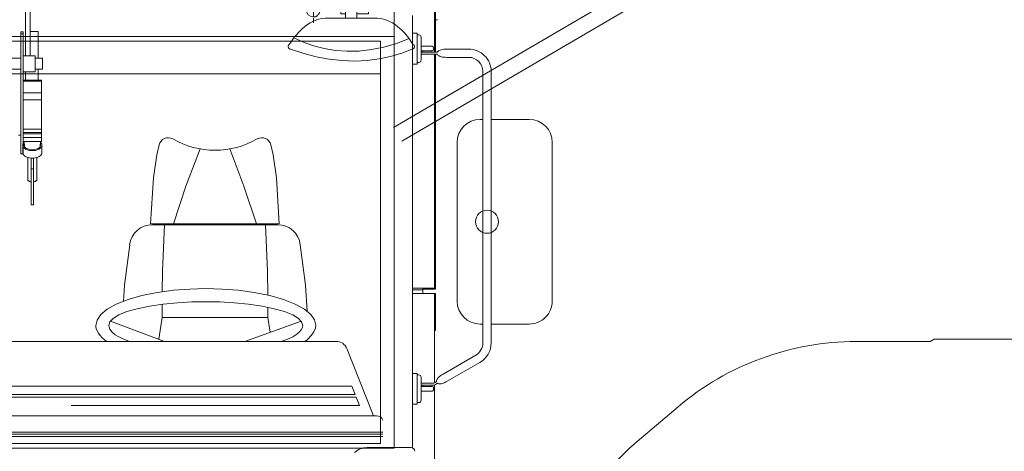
# Model space of a CAD drawing. Extents: x 6150 to 37180, y 3727 to 23870.
# Tile 7 of 27: x 12215 to 14358, y 6094 to 7033. Entities that reach past the tile are written whole.
import ezdxf

# ---------------------------------------------------------------- set-up
doc = ezdxf.new("R2010")
doc.units = 0
doc.header["$LTSCALE"] = 37.5
doc.header["$MEASUREMENT"] = 0
doc.linetypes.add('CENTER', pattern=[50.5, 30, -9, 2.5, -9])
doc.layers.add('10', color=216, linetype='Continuous')
doc.layers.add('11', color=251, linetype='Continuous')

# ---------------------------------------------------------------- blocks, each defined once
blk = doc.blocks.new('*G210')
at = {"layer": '11', "color": 251, "linetype": 'Continuous', "lineweight": 9}
for p, q in [((13686.7, 7183.2), (13028.8, 6798.6)), ((13046.4, 6768.5), (13704.3, 7153.3)), ((13146.2, 6867.2), (13154.8, 6872.3)), ((14035.3, 6332.7), (14196.6, 6332.7)), ((14196.6, 6332.7), (14204.9, 6337.7)), ((14435.4, 6337.7), (14204.9, 6337.7)), ((14271.1, 6337.7), (14303.1, 6337.7)), ((13591.3, 6143), (13647.6, 6190.7)), ((13563.8, 6119.8), (13591.3, 6143))]:
    blk.add_line(p, q, dxfattribs=at)
for centre, start, end in [((14035.3, 5732.7), 89.9987, 130.2434), ((13951.4, 5661.8), 130.2436, 174.2135)]:
    blk.add_arc(centre, 600, start, end, dxfattribs=at)
blk = doc.blocks.new('*G214')
at = {"layer": '10', "color": 216, "linetype": 'Continuous', "lineweight": 9}
for p, q in [((12227.5, 6954.4), (12227.5, 8719.9)), ((12237.5, 7056.9), (12237.5, 6954.4)), ((13124, 7032.8), (13120, 7032.8)), ((12217.5, 6741), (12217.5, 7006.6)), ((12217.5, 7006.6), (12222.5, 7006.6)), ((12222.5, 7006.6), (12222.5, 6741)), ((12237.5, 7006.9), (12255.5, 7006.9)), ((12255.5, 7006.9), (12255.5, 6948.9)), ((12222.5, 7002), (12217.5, 7002)), ((12255.9, 6988.9), (12255.5, 6988.9)), ((11858, 6948.9), (12217.5, 6948.9)), ((12248.5, 6954.4), (12222.5, 6954.4)), ((12222.5, 6954.4), (12222.5, 6919.4)), ((12248.5, 6919.4), (12248.5, 6954.4)), ((12248.5, 6948.9), (12261.5, 6948.9)), ((12261.5, 6948.9), (12264.5, 6948.9)), ((12264.5, 6948.9), (12264.5, 6924.9)), ((12264.5, 6942.9), (12264.5, 6940.2)), ((12217.5, 6924.9), (11858, 6924.9)), ((12264.5, 6924.9), (12248.5, 6924.9)), ((12255.5, 6924.9), (12255.5, 6900.9)), ((12264.5, 6940.2), (12265.2, 6939.8)), ((12264.5, 6933.6), (12265.2, 6934)), ((12264.5, 6930.9), (12264.5, 6933.6)), ((12222.5, 6919.4), (12248.5, 6919.4)), ((12262.5, 6900.9), (12222.5, 6900.9)), ((12222.5, 6900.9), (12222.5, 6776.4)), ((12227.5, 6900.9), (12227.5, 6919.4)), ((12262.5, 6776.4), (12262.5, 6900.9)), ((12222.5, 6899.1), (12262.5, 6899.1)), ((12222.5, 6873.9), (12262.5, 6873.9)), ((12222.5, 6858.8), (12262.5, 6858.8)), ((12222.5, 6794.5), (12262.5, 6794.5)), ((12212.5, 6781.9), (12217.5, 6781.9)), ((12222.5, 6787.4), (12262.5, 6787.4)), ((12222.5, 6784.3), (12262.5, 6784.3)), ((12222.5, 6776.4), (12262.5, 6776.4)), ((12222.5, 6768.1), (12222.5, 6776.4)), ((12222.5, 6776.4), (12262.5, 6776.4)), ((12262.5, 6776.4), (12262.5, 6768.1)), ((12221.5, 6743.3), (12221.5, 6759.8)), ((12262.5, 6768.1), (12222.5, 6768.1)), ((12224.8, 6768.1), (12225.4, 6756.7)), ((12259.6, 6756.7), (12260.2, 6768.1)), ((12263.5, 6759.8), (12263.5, 6743.3)), ((12222.5, 6741), (12217.5, 6741)), ((12232.5, 6732.9), (12232.5, 6685.3)), ((12240, 6630.3), (12240, 6731.6)), ((12245, 6731.6), (12245, 6630.3)), ((12252.5, 6685.3), (12252.5, 6732.9)), ((12240, 6708.7), (12245, 6708.7)), ((12245, 6630.3), (12240, 6630.3))]:
    blk.add_line(p, q, dxfattribs=at)
at = {"layer": '10', "color": 216, "linetype": 'CENTER', "lineweight": 9}
blk.add_line((11022.5, 6936.9), (12237.5, 6936.9), dxfattribs=at)
at = {"layer": '10', "color": 216, "linetype": 'Continuous', "lineweight": 9}
for points in [[(12221.5, 6759.8), (12221.5, 6760.5), (12221.6, 6761.2), (12221.8, 6761.8), (12222.1, 6762.5), (12222.4, 6763.1), (12222.7, 6763.8), (12223.2, 6764.4), (12223.7, 6765), (12224.2, 6765.6), (12224.9, 6766.2)], [(12221.5, 6759.8), (12221.7, 6758.1), (12222.4, 6756.4), (12223.7, 6754.6), (12225.4, 6753), (12227.7, 6751.5), (12230.3, 6750.2), (12233.2, 6749.2), (12236.3, 6748.6), (12239.5, 6748.2), (12242.5, 6748)], [(12225.1, 6762.3), (12225, 6762.1), (12224.9, 6761.8), (12224.8, 6761.6), (12224.7, 6761.3), (12224.6, 6761.1), (12224.6, 6760.8), (12224.6, 6760.6), (12224.5, 6760.3), (12224.5, 6760.1), (12224.5, 6759.8)], [(12224.5, 6759.8), (12224.7, 6758.3), (12225.3, 6756.8), (12226.3, 6755.4), (12227.9, 6753.9), (12229.8, 6752.7), (12232, 6751.6), (12234.6, 6750.8), (12237.2, 6750.2), (12239.9, 6749.8), (12242.5, 6749.7)], [(12242.5, 6748), (12245.5, 6748.2), (12248.7, 6748.6), (12251.8, 6749.2), (12254.7, 6750.2), (12257.4, 6751.5), (12259.6, 6753), (12261.3, 6754.6), (12262.6, 6756.4), (12263.3, 6758.1), (12263.5, 6759.8)], [(12242.5, 6749.7), (12245.1, 6749.8), (12247.8, 6750.2), (12250.4, 6750.8), (12253, 6751.6), (12255.2, 6752.7), (12257.1, 6753.9), (12258.7, 6755.4), (12259.7, 6756.8), (12260.3, 6758.3), (12260.5, 6759.8)], [(12260.5, 6759.8), (12260.5, 6760.1), (12260.5, 6760.3), (12260.4, 6760.6), (12260.4, 6760.8), (12260.4, 6761.1), (12260.3, 6761.3), (12260.2, 6761.6), (12260.1, 6761.8), (12260, 6762.1), (12259.9, 6762.3)], [(12260.1, 6766.2), (12260.8, 6765.6), (12261.3, 6765), (12261.8, 6764.4), (12262.3, 6763.8), (12262.6, 6763.1), (12263, 6762.5), (12263.2, 6761.8), (12263.4, 6761.2), (12263.5, 6760.5), (12263.5, 6759.8)], [(12242.5, 6731.5), (12239.5, 6731.6), (12236.3, 6732), (12233.2, 6732.7), (12230.3, 6733.7), (12227.7, 6734.9), (12225.4, 6736.4), (12223.7, 6738.1), (12222.4, 6739.8), (12221.7, 6741.5), (12221.5, 6743.3)], [(12263.5, 6743.3), (12263.3, 6741.5), (12262.6, 6739.8), (12261.3, 6738.1), (12259.6, 6736.4), (12257.4, 6734.9), (12254.7, 6733.7), (12251.8, 6732.7), (12248.7, 6732), (12245.5, 6731.6), (12242.5, 6731.5)], [(12232.5, 6685.3), (12232.6, 6684.6), (12232.8, 6683.9), (12233.2, 6683.2), (12233.8, 6682.5), (12234.6, 6681.9), (12235.5, 6681.3), (12236.5, 6680.8), (12237.6, 6680.4), (12238.8, 6680.1), (12240, 6679.9)], [(12245, 6679.9), (12246.2, 6680.1), (12247.4, 6680.4), (12248.5, 6680.8), (12249.5, 6681.3), (12250.4, 6681.9), (12251.2, 6682.5), (12251.8, 6683.2), (12252.2, 6683.9), (12252.4, 6684.6), (12252.5, 6685.3)]]:
    blk.add_lwpolyline(points, dxfattribs=at)
blk = doc.blocks.new('*G225')
at = {"layer": '10', "color": 216, "linetype": 'Continuous', "lineweight": 9}
for p, q in [((13217.0004, 6815.75636), (13223.0012, 6815.75636)), ((13241.0004, 6815.75636), (13323.9996, 6815.75636)), ((13167.0004, 6420.75716), (13167.0004, 6765.75716)), ((13373.9996, 6765.75716), (13373.9996, 6420.75716)), ((13223.0012, 6370.75556), (13217.0004, 6370.75556)), ((13323.9996, 6370.75556), (13241.0004, 6370.75556))]:
    blk.add_line(p, q, dxfattribs=at)
blk.add_circle((13232.0004, 6593.25716), 25.00122, dxfattribs=at)
for centre, radius, start, end in [((13217.0004, 6765.75636), 50, 90, 179.9993), ((13323.9996, 6765.75676), 50, 0, 89.999649), ((13217.0028, 6420.75716), 50.00244, 180, -90.00281), ((13323.9996, 6420.75596), 50.0003, -90, 0.00177)]:
    blk.add_arc(centre, radius, start, end, dxfattribs=at)
blk = doc.blocks.new('*G233')
at = {"layer": '10', "color": 216, "linetype": 'Continuous', "lineweight": 9}
for p, q in [((12923.9984, 7053.89076), (12923.9984, 7064.89036)), ((12923.9984, 7037.42676), (12923.9984, 7053.89076)), ((12928, 7068.89036), (12944.9996, 7068.89036)), ((12948.9996, 7064.89036), (12948.9996, 7042.43076)), ((12886.5864, 7036.34436), (12936.4984, 7036.34436)), ((12923.9984, 7035.89116), (12923.9984, 7037.42676)), ((12948.9996, 7035.89116), (12923.9984, 7035.89116)), ((12986.4132, 7036.34436), (12936.4984, 7036.34436)), ((12948.9996, 7042.43076), (12948.9996, 7035.89116)), ((12802.2772, 6969.68636), (12831.0856, 6959.77476)), ((13046.3532, 6959.97436), (13069.2256, 6968.95516)), ((12831.0856, 6959.77476), (12859.8252, 6952.18116)), ((12859.8252, 6952.18116), (12888.3388, 6946.87276)), ((12888.3388, 6946.87276), (12916.4728, 6943.80756)), ((12916.4728, 6943.80756), (12944.0768, 6942.93236)), ((12944.0768, 6942.93236), (12971.0048, 6944.18636)), ((12971.0048, 6944.18636), (12997.1164, 6947.49876)), ((12997.1164, 6947.49876), (13022.2756, 6952.79036)), ((13022.2756, 6952.79036), (13046.3532, 6959.97436))]:
    blk.add_line(p, q, dxfattribs=at)
for centre, radius, start, end in [((12928, 7064.88836), 4.00177, 90, 179.97379), ((12944.9996, 7064.89036), 4.00024, 0, 90), ((12886.5864, 6956.34436), 80, 90, 129.65356), ((12986.4132, 6956.34436), 79.99958, 50.349068, 90.001282), ((12933.0048, 6900.34196), 152.73984, 129.65262, 148.81116), ((12939.9948, 6900.34196), 152.73832, 31.188368, 50.347603), ((12804.5528, 6974.39956), 5.50092, 113.70777, -98.16776), ((13068.4468, 6974.39956), 5.49976, -81.86121, 66.28845)]:
    blk.add_arc(centre, radius, start, end, dxfattribs=at)
blk = doc.blocks.new('*G234')
at = {"layer": '10', "color": 216, "linetype": 'Continuous', "lineweight": 9}
for p, q in [((12923.9984, 7053.89076), (12923.9984, 7064.89036)), ((12923.9984, 7037.42676), (12923.9984, 7053.89076)), ((12928, 7068.89036), (12944.9996, 7068.89036)), ((12948.9996, 7064.89036), (12948.9996, 7042.43076)), ((12886.5864, 7036.34436), (12936.4984, 7036.34436)), ((12923.9984, 7035.89116), (12923.9984, 7037.42676)), ((12948.9996, 7035.89116), (12923.9984, 7035.89116)), ((12986.4132, 7036.34436), (12936.4984, 7036.34436)), ((12948.9996, 7042.43076), (12948.9996, 7035.89116)), ((12811.9136, 6993.43516), (12832.3836, 6983.80676)), ((13035.0388, 6981.22596), (13062.1992, 6991.96556)), ((12802.2772, 6969.68636), (12831.0856, 6959.77476)), ((12832.3836, 6983.80676), (12854.3376, 6975.89436)), ((12854.3376, 6975.89436), (12877.6276, 6969.87116)), ((12877.6276, 6969.87116), (12902.0872, 6965.89676)), ((12902.0872, 6965.89676), (12927.5344, 6964.11556)), ((12927.5344, 6964.11556), (12953.7712, 6964.65716)), ((12953.7712, 6964.65716), (12980.5852, 6967.63156)), ((12980.5852, 6967.63156), (13007.7528, 6973.13116)), ((13007.7528, 6973.13116), (13035.0388, 6981.22596)), ((13046.3532, 6959.97436), (13069.2256, 6968.95516)), ((12831.0856, 6959.77476), (12859.8252, 6952.18116)), ((12859.8252, 6952.18116), (12888.3388, 6946.87276)), ((12888.3388, 6946.87276), (12916.4728, 6943.80756)), ((12916.4728, 6943.80756), (12944.0768, 6942.93236)), ((12944.0768, 6942.93236), (12971.0048, 6944.18636)), ((12971.0048, 6944.18636), (12997.1164, 6947.49876)), ((13022.2756, 6952.79036), (13046.3532, 6959.97436))]:
    blk.add_line(p, q, dxfattribs=at)
for centre, radius, start, end in [((12928, 7064.88836), 4.00177, 90, 179.97379), ((12944.9996, 7064.89036), 4.00024, 0, 90), ((12886.5864, 6956.34436), 80, 90, 129.65356), ((12986.4132, 6956.34436), 79.99958, 50.349068, 90.001282), ((12933.0048, 6900.34196), 152.73984, 129.65262, 148.81116), ((12939.9948, 6900.34196), 152.73832, 31.188368, 50.347603), ((12804.5528, 6974.39956), 5.50092, 113.70777, -98.16776), ((13068.4468, 6974.39956), 5.49976, -81.86121, 66.28845)]:
    blk.add_arc(centre, radius, start, end, dxfattribs=at)
blk = doc.blocks.new('*G237')
at = {"layer": '10', "color": 216, "linetype": 'Continuous', "lineweight": 9}
blk.add_line((13069.9996, 6940.53596), (13069.9996, 6937.11076), dxfattribs=at)
blk = doc.blocks.new('*G236')
at = {"color": 7, "linetype": 'Continuous', "lineweight": 9}
blk.add_blockref('*G237', (0, 0), dxfattribs=at)
blk = doc.blocks.new('*G242')
at = {"layer": '10', "color": 216, "linetype": 'Continuous', "lineweight": 9}
for p, q in [((12839.0008, 7076.89116), (12868.9984, 7076.89116)), ((12839.0008, 7076.89116), (12839.0008, 7053.89076)), ((12843.9984, 7076.89116), (12843.9984, 7068.89076)), ((12864.0008, 7076.89116), (12864.0008, 7068.89076)), ((12868.9984, 7076.89116), (12868.9984, 7058.40836)), ((12839.0008, 7068.89076), (12868.9984, 7068.89076)), ((12914.0008, 7053.89076), (12914.0008, 7061.89116)), ((12914.0008, 7061.89116), (12918.9984, 7061.89116)), ((12914.0008, 7048.89196), (12914.0008, 7053.89076)), ((12943.9984, 7061.89116), (12973.9984, 7061.89116)), ((12973.9984, 7061.89116), (12973.9984, 7045.89116)), ((12859.3696, 7039.25316), (12852.9852, 7038.92476)), ((12862.424, 7041.47956), (12859.3696, 7039.25316)), ((12859.3696, 7039.25316), (12860.5256, 7040.09516)), ((12860.5256, 7040.09516), (12861.634, 7040.98196)), ((12861.634, 7040.98196), (12862.686, 7041.90836)), ((12862.686, 7041.90836), (12863.674, 7042.86916)), ((12863.674, 7042.86916), (12864.5904, 7043.85876)), ((12864.5904, 7043.85876), (12865.4292, 7044.86996)), ((12865.4292, 7044.86996), (12866.1852, 7045.89596)), ((12866.1852, 7045.89596), (12866.854, 7046.93076)), ((12866.854, 7046.93076), (12867.4324, 7047.96636)), ((12867.4324, 7047.96636), (12867.9196, 7048.99676)), ((12914.0008, 7045.89116), (12914.0008, 7048.89196)), ((12918.9984, 7045.89116), (12914.0008, 7045.89116)), ((12923.9984, 7045.89116), (12918.9984, 7045.89116)), ((12973.9984, 7045.89116), (12948.9984, 7045.89116))]:
    blk.add_line(p, q, dxfattribs=at)
at = {"layer": '10', "color": 216, "linetype": 'CENTER', "lineweight": 9}
for p, q in [((12853.9984, 7039.80476), (12853.9984, 7076.89116)), ((12868.9984, 7076.89116), (12853.9984, 7076.89116)), ((12836.0568, 7053.89076), (12849.4256, 7053.89076)), ((12849.4256, 7053.89076), (12858.32, 7053.89076)), ((12853.9984, 7055.28836), (12853.9984, 7046.72996)), ((12858.32, 7053.89076), (12866.7524, 7053.89076)), ((12870.9444, 7053.89076), (12871.5888, 7053.89076)), ((12871.5888, 7053.89076), (12981.982, 7053.89076)), ((12853.9984, 7046.72996), (12853.9984, 7039.80476)), ((12853.9984, 7035.89116), (12853.9984, 7025.89116))]:
    blk.add_line(p, q, dxfattribs=at)
at = {"layer": '10', "color": 216, "linetype": 'Continuous', "lineweight": 9}
blk.add_arc((12853.996, 7053.88676), 14.99512, 180, -93.11255, dxfattribs=at)
blk = doc.blocks.new('*G241')
at = {"color": 7, "linetype": 'Continuous', "lineweight": 9}
blk.add_blockref('*G242', (0, 0), dxfattribs=at)
blk = doc.blocks.new('*G240')
at = {"color": 7, "linetype": 'Continuous', "lineweight": 9}
blk.add_blockref('*G241', (0, 0), dxfattribs=at)
blk = doc.blocks.new('*G239')
at = {"color": 7, "linetype": 'Continuous', "lineweight": 9}
blk.add_blockref('*G240', (0, 0), dxfattribs=at)
blk = doc.blocks.new('*G247')
at = {"layer": '10', "color": 216, "linetype": 'Continuous', "lineweight": 9}
for p, q in [((12839.0008, 7076.89116), (12868.9984, 7076.89116)), ((12839.0008, 7076.89116), (12839.0008, 7053.89076)), ((12843.9984, 7076.89116), (12843.9984, 7068.89076)), ((12864.0008, 7076.89116), (12864.0008, 7068.89076)), ((12868.9984, 7076.89116), (12868.9984, 7058.40836)), ((12839.0008, 7068.89076), (12868.9984, 7068.89076)), ((12914.0008, 7053.89076), (12914.0008, 7061.89116)), ((12914.0008, 7061.89116), (12918.9984, 7061.89116)), ((12914.0008, 7048.89196), (12914.0008, 7053.89076)), ((12943.9984, 7061.89116), (12973.9984, 7061.89116)), ((12973.9984, 7061.89116), (12973.9984, 7045.89116)), ((12859.3696, 7039.25316), (12852.9852, 7038.92476)), ((12862.424, 7041.47956), (12859.3696, 7039.25316)), ((12859.3696, 7039.25316), (12860.5256, 7040.09516)), ((12860.5256, 7040.09516), (12861.634, 7040.98196)), ((12861.634, 7040.98196), (12862.686, 7041.90836)), ((12862.686, 7041.90836), (12863.674, 7042.86916)), ((12863.674, 7042.86916), (12864.5904, 7043.85876)), ((12864.5904, 7043.85876), (12865.4292, 7044.86996)), ((12865.4292, 7044.86996), (12866.1852, 7045.89596)), ((12866.1852, 7045.89596), (12866.854, 7046.93076)), ((12866.854, 7046.93076), (12867.4324, 7047.96636)), ((12867.4324, 7047.96636), (12867.9196, 7048.99676)), ((12914.0008, 7045.89116), (12914.0008, 7048.89196)), ((12918.9984, 7045.89116), (12914.0008, 7045.89116)), ((12923.9984, 7045.89116), (12918.9984, 7045.89116)), ((12973.9984, 7045.89116), (12948.9984, 7045.89116))]:
    blk.add_line(p, q, dxfattribs=at)
at = {"layer": '10', "color": 216, "linetype": 'CENTER', "lineweight": 9}
for p, q in [((12853.9984, 7039.80476), (12853.9984, 7079.37276)), ((12868.9984, 7076.89116), (12853.9984, 7076.89116)), ((12836.0568, 7053.89076), (12849.4256, 7053.89076)), ((12849.4256, 7053.89076), (12858.32, 7053.89076)), ((12853.9984, 7055.28836), (12853.9984, 7046.72996)), ((12858.32, 7053.89076), (12866.7524, 7053.89076)), ((12870.9444, 7053.89076), (12871.5888, 7053.89076)), ((12871.5888, 7053.89076), (12981.982, 7053.89076)), ((12853.9984, 7046.72996), (12853.9984, 7039.80476)), ((12853.9984, 7035.89116), (12853.9984, 7025.89116))]:
    blk.add_line(p, q, dxfattribs=at)
at = {"layer": '10', "color": 216, "linetype": 'Continuous', "lineweight": 9}
blk.add_arc((12853.996, 7053.88676), 14.99512, 180, -93.11255, dxfattribs=at)
blk = doc.blocks.new('*G246')
at = {"color": 7, "linetype": 'Continuous', "lineweight": 9}
blk.add_blockref('*G247', (0, 0), dxfattribs=at)
blk = doc.blocks.new('*G245')
at = {"color": 7, "linetype": 'Continuous', "lineweight": 9}
blk.add_blockref('*G246', (0, 0), dxfattribs=at)
blk = doc.blocks.new('*G244')
at = {"color": 7, "linetype": 'Continuous', "lineweight": 9}
blk.add_blockref('*G245', (0, 0), dxfattribs=at)
blk = doc.blocks.new('*G258')
at = {"layer": '10', "color": 216, "linetype": 'Continuous', "lineweight": 9}
for p, q in [((13070.002, 6936.39316), (13070.002, 7003.39236)), ((13070.002, 7003.39236), (13080.0008, 7003.39236)), ((13080.0008, 7003.39236), (13080.0008, 6936.39316)), ((13083.5004, 6999.89076), (13080.0008, 6999.89076)), ((13080.0008, 6999.89076), (13080.0008, 6939.89276)), ((13088.5016, 6964.89276), (13088.5016, 6994.89276)), ((13088.4992, 6944.89276), (13088.4992, 6964.89276)), ((13088.4992, 6964.89276), (13092.0016, 6964.89276)), ((13112.5008, 6974.88996), (13088.5016, 6974.88996)), ((13088.5016, 6974.88996), (13088.5016, 6964.89276)), ((13092.0016, 6964.89276), (13092.0016, 6961.89236)), ((13092.0016, 6961.89236), (13092.0016, 6964.89276)), ((13092.0016, 6964.89276), (13112.0016, 6964.89276)), ((13112.0016, 6964.89276), (13112.0016, 6961.89236)), ((13112.0016, 6961.89236), (13112.0016, 6964.89276)), ((13112.0016, 6964.89276), (13112.5008, 6964.89276)), ((13115.5, 6967.89196), (13115.5, 6971.89236)), ((13124.212, 6962.90636), (13124.8836, 6963.94836)), ((13124.8836, 6963.94836), (13126.0536, 6964.97996)), ((13126.0536, 6964.97996), (13127.7248, 6965.95876)), ((13127.7248, 6965.95876), (13129.8592, 6966.84036)), ((13129.8592, 6966.84036), (13132.3792, 6967.58716)), ((13132.3792, 6967.58716), (13135.1764, 6968.17196)), ((13135.1764, 6968.17196), (13138.1256, 6968.58116)), ((13138.1256, 6968.58116), (13141.1036, 6968.81596)), ((13141.1036, 6968.81596), (13144.0024, 6968.88996)), ((13144.0024, 6968.88996), (13192.0016, 6968.88996)), ((13124.0008, 6961.85556), (13088.5016, 6961.85556)), ((13088.5016, 6961.85556), (13088.5016, 6957.89196)), ((13088.5016, 6957.89196), (13114.62, 6957.89196)), ((13114.62, 6961.85556), (13116.7928, 6961.85556)), ((13114.62, 6957.89196), (13115.5476, 6957.89196)), ((13115.5476, 6957.89196), (13121.5976, 6957.89196)), ((13121.5976, 6957.89196), (13124.0008, 6957.89196)), ((13121.7756, 6961.85556), (13124.0008, 6961.85556)), ((13124.0008, 6961.89236), (13124.212, 6962.90636)), ((13124.0008, 6957.89196), (13124.212, 6956.87716)), ((13124.212, 6956.87716), (13124.8836, 6955.83476)), ((13124.8836, 6955.83476), (13126.0536, 6954.80236)), ((13126.0536, 6954.80236), (13127.7248, 6953.82316)), ((13127.7248, 6953.82316), (13129.8592, 6952.94116)), ((13129.8592, 6952.94116), (13132.3792, 6952.19396)), ((13132.3792, 6952.19396), (13135.1764, 6951.60876)), ((13135.1764, 6951.60876), (13138.1256, 6951.19956)), ((13138.1256, 6951.19956), (13141.1036, 6950.96436)), ((13141.1036, 6950.96436), (13144.0024, 6950.89036)), ((13144.0024, 6950.89036), (13192.0016, 6950.89036)), ((13080.0008, 6936.39316), (13070.002, 6936.39316)), ((13080.0008, 6939.89276), (13083.5004, 6939.89276)), ((13223.0012, 6919.89156), (13223.0012, 6329.80236)), ((13241.0004, 6919.89156), (13241.0004, 6329.80236)), ((13207.5008, 6302.95476), (13136.1812, 6261.77876)), ((13216.5008, 6287.36596), (13145.1816, 6246.19076)), ((13070.002, 6196.39196), (13070.002, 6263.39156)), ((13070.002, 6263.39156), (13080.0008, 6263.39156)), ((13080.0008, 6263.39156), (13080.0008, 6196.39196)), ((13080.0008, 6259.89196), (13083.5004, 6259.89196)), ((13080.0008, 6199.88956), (13080.0008, 6259.89196)), ((13128.8976, 6256.74356), (13126.7676, 6254.83876)), ((13131.2468, 6258.57276), (13128.8976, 6256.74356)), ((13133.708, 6260.26556), (13131.2468, 6258.57276)), ((13136.1812, 6261.77876), (13133.708, 6260.26556)), ((13088.4992, 6254.89196), (13088.4992, 6234.89156)), ((13116.0824, 6241.89156), (13088.5016, 6241.89156)), ((13088.5016, 6241.89156), (13088.5016, 6237.89236)), ((13088.5016, 6237.89236), (13117.3996, 6237.89236)), ((13092.0016, 6234.89156), (13092.0016, 6237.89236)), ((13092.0016, 6237.89236), (13092.0016, 6234.89156)), ((13112.0016, 6234.89156), (13112.0016, 6237.89236)), ((13112.0016, 6237.89236), (13112.0016, 6234.89156)), ((13117.3164, 6242.64436), (13116.0824, 6241.89156)), ((13118.8852, 6243.59996), (13117.3164, 6242.64436)), ((13117.3996, 6237.89236), (13124.36, 6242.25236)), ((13122.3604, 6245.71676), (13118.8852, 6243.59996)), ((13122.0964, 6247.93876), (13122.036, 6246.70076)), ((13122.036, 6246.70076), (13122.3604, 6245.71676)), ((13122.5936, 6249.41756), (13122.0964, 6247.93876)), ((13123.5512, 6251.10076), (13122.5936, 6249.41756)), ((13124.9588, 6252.93156), (13123.5512, 6251.10076)), ((13125.0496, 6241.47916), (13124.36, 6242.25236)), ((13126.7676, 6254.83876), (13124.9588, 6252.93156)), ((13126.1524, 6240.91236), (13125.0496, 6241.47916)), ((13127.6816, 6240.60316), (13126.1524, 6240.91236)), ((13129.618, 6240.59116), (13127.6816, 6240.60316)), ((13131.9076, 6240.89436), (13129.618, 6240.59116)), ((13134.4636, 6241.50756), (13131.9076, 6240.89436)), ((13137.1784, 6242.39956), (13134.4636, 6241.50756)), ((13139.9372, 6243.51996), (13137.1784, 6242.39956)), ((13142.634, 6244.80516), (13139.9372, 6243.51996)), ((13145.1816, 6246.19076), (13142.634, 6244.80516)), ((13088.4992, 6234.89156), (13092.0016, 6234.89156)), ((13088.5016, 6224.88956), (13088.5016, 6234.89156)), ((13088.5016, 6234.89156), (13088.5016, 6204.89156)), ((13112.5008, 6224.88956), (13088.5016, 6224.88956)), ((13092.0016, 6234.89156), (13112.0016, 6234.89156)), ((13112.0016, 6234.89156), (13112.5008, 6234.89156)), ((13115.5, 6231.89156), (13115.5, 6227.89236)), ((13080.0008, 6196.39196), (13070.002, 6196.39196)), ((13083.5004, 6199.88956), (13080.0008, 6199.88956))]:
    blk.add_line(p, q, dxfattribs=at)
for centre, radius, start, end in [((13083.5004, 6994.88956), 5.00122, 0, 89.96154), ((13112.4996, 6967.89196), 2.99927, -90, -0.02332), ((13112.5008, 6971.89076), 2.99927, 0, 89.970856), ((13192.0028, 6919.89156), 48.9978, 0, 90.001434), ((13083.4992, 6944.89276), 5, -90, -0.01398), ((13192.0028, 6919.89156), 30.99854, 0, 90.002258), ((13191.998, 6329.80356), 31.00343, -59.99896, -0.00381), ((13191.9964, 6329.80316), 49.00383, -59.99817, -0.00223), ((13083.4992, 6254.89196), 5, 0, 89.986015), ((13112.5008, 6231.89156), 2.99927, 0, 90), ((13112.5008, 6227.88796), 2.99835, -90, 0.0816), ((13083.5004, 6204.89036), 5.00061, -90, 0.01398)]:
    blk.add_arc(centre, radius, start, end, dxfattribs=at)
blk = doc.blocks.new('*G263')
at = {"layer": '10', "color": 216, "linetype": 'Continuous', "lineweight": 9}
blk.add_line((10229.9996, 6100.96596), (13030.002, 6100.96596), dxfattribs=at)
blk = doc.blocks.new('*G264')
at = {"layer": '10', "color": 216, "linetype": 'Continuous', "lineweight": 9}
blk.add_line((13070.002, 6101.30796), (13070.002, 7041.89116), dxfattribs=at)
blk = doc.blocks.new('*G270')
at = {"layer": '10', "color": 216, "linetype": 'Continuous', "lineweight": 9}
blk.add_line((13030.002, 7049.39116), (13030.002, 6100.96596), dxfattribs=at)
blk = doc.blocks.new('*G271')
at = {"layer": '10', "color": 216, "linetype": 'Continuous', "lineweight": 9}
for p, q in [((12299.5644, 6985.81436), (10259.9996, 6985.81436)), ((13000.0008, 6985.81436), (12256.2536, 6985.81436)), ((13000.0008, 6111.21116), (13000.0008, 6985.81436)), ((10259.9996, 6111.21116), (13000.0008, 6111.21116))]:
    blk.add_line(p, q, dxfattribs=at)
blk = doc.blocks.new('*G272')
at = {"layer": '10', "color": 216, "linetype": 'Continuous', "lineweight": 9}
for p, q in [((10259.9996, 6914.89156), (12318.8904, 6914.89156)), ((12258.7892, 6914.89156), (13000.0008, 6914.89156))]:
    blk.add_line(p, q, dxfattribs=at)
blk = doc.blocks.new('*G273')
at = {"layer": '10', "color": 216, "linetype": 'Continuous', "lineweight": 9}
for p, q in [((13030.002, 6996.28676), (13030.002, 7055.38116)), ((10229.9996, 6996.28676), (12285.0696, 6996.28676)), ((12255.8796, 6996.28676), (13030.002, 6996.28676))]:
    blk.add_line(p, q, dxfattribs=at)
blk = doc.blocks.new('*G276')
at = {"layer": '10', "color": 216, "linetype": 'CENTER', "lineweight": 9}
blk.add_line((11630, 5469.89156), (11630, 5441.26972), dxfattribs=at)
blk = doc.blocks.new('*G277')
at = {"layer": '10', "color": 216, "linetype": 'Continuous', "lineweight": 9}
for p, q in [((11096.3, 7061.89116), (11096.3, 7067.00076)), ((11096.3, 7067.00076), (11141.9996, 7067.00076)), ((12120.0008, 7067.00076), (12163.7008, 7067.00076)), ((12163.7008, 7067.00076), (12163.7008, 7061.89116))]:
    blk.add_line(p, q, dxfattribs=at)
blk = doc.blocks.new('*G278')
at = {"layer": '10', "color": 216, "linetype": 'Continuous', "lineweight": 9}
for p, q in [((12149.6076, 7077.00356), (11004.0724, 7077.00356)), ((11004.0724, 7077.00356), (11004.0724, 7067.00356)), ((11141.9996, 7077.00356), (11047.5008, 7077.00356)), ((11081.9984, 7077.00356), (11081.9984, 7067.00356)), ((11004.0724, 7067.00356), (12192.486, 7067.00356)), ((11047.5008, 7067.00356), (11141.9996, 7067.00356))]:
    blk.add_line(p, q, dxfattribs=at)
blk = doc.blocks.new('*G279')
at = {"layer": '10', "color": 216, "linetype": 'Continuous', "lineweight": 9}
for p, q in [((12117.9996, 7077.00356), (12120.0008, 7077.00356)), ((12120.0008, 7077.00356), (12255.928, 7077.00356)), ((12178.002, 7077.00356), (12178.002, 7067.00356)), ((12255.928, 7077.00356), (12255.928, 7067.00356)), ((12255.928, 7067.00356), (12120.0008, 7067.00356))]:
    blk.add_line(p, q, dxfattribs=at)
at = {"layer": '10', "color": 216, "linetype": 'CENTER', "lineweight": 9}
blk.add_line((12215.928, 7067.00356), (12215.928, 7077.00356), dxfattribs=at)
blk = doc.blocks.new('*G275')
at = {"color": 7, "linetype": 'Continuous', "lineweight": 9}
for name in ['*G278', '*G279', '*G277', '*G276']:
    blk.add_blockref(name, (0, 0), dxfattribs=at)
blk = doc.blocks.new('*G282')
at = {"layer": '10', "color": 216, "linetype": 'Continuous', "lineweight": 9}
for p, q in [((13118.0012, 7059.89156), (13058.1368, 7059.89156)), ((13120.0008, 7061.89116), (13092.0004, 7061.89116)), ((13092.0004, 7061.89116), (13092.0004, 7059.89156)), ((13114.0008, 7059.89156), (13114.0008, 7060.89236)), ((13114.0008, 7060.89236), (13118.0012, 7060.89236)), ((13118.0012, 7060.89236), (13118.0012, 7049.89156)), ((13118.0012, 7060.89236), (13118.0012, 7049.89156)), ((13118.0012, 6961.85556), (13118.0012, 7059.89156)), ((13118.0012, 7049.89156), (13120.0008, 7049.89156)), ((13120.0008, 7049.89156), (13120.0008, 7061.89116)), ((13120.0008, 7049.89156), (13120.0008, 6961.85556)), ((13118.0012, 6448.97636), (13118.0012, 6957.89196)), ((13120.0008, 6957.89196), (13120.0008, 6458.86876)), ((13118.0012, 6458.97596), (13120.0008, 6458.97596)), ((13118.0012, 6447.97516), (13118.0012, 6458.97596)), ((13118.0012, 6447.86796), (13118.0012, 6458.86876)), ((13120.0008, 6458.97596), (13120.0008, 6446.97676)), ((13070.002, 6448.97636), (13118.0012, 6448.97636)), ((13070.002, 6436.83996), (13118.0012, 6436.83996)), ((13092.0004, 6446.97676), (13092.0004, 6448.97636)), ((13120.0008, 6446.97676), (13092.0004, 6446.97676)), ((13114.0008, 6448.97636), (13114.0008, 6447.97516)), ((13114.0008, 6447.97516), (13118.0012, 6447.97516)), ((13118.0012, 6436.83996), (13118.0012, 6243.06076)), ((13118.0012, 6238.26956), (13118.0012, 5532.07692)), ((13118.0012, 5532.07692), (13070.002, 5532.07692))]:
    blk.add_line(p, q, dxfattribs=at)
blk = doc.blocks.new('*G284')
at = {"layer": '10', "color": 216, "linetype": 'Continuous', "lineweight": 9}
for p, q in [((13092.0004, 6444.84036), (13070.002, 6444.84036)), ((13070.002, 6444.84036), (13092.0004, 6444.84036)), ((13092.0004, 6444.84036), (13092.0004, 6447.86796)), ((13092.0004, 6436.83996), (13092.0004, 6444.84036))]:
    blk.add_line(p, q, dxfattribs=at)
blk = doc.blocks.new('*G288')
at = {"layer": '10', "color": 216, "linetype": 'Continuous', "lineweight": 9}
for p, q in [((13118.0012, 6436.83996), (13120.0008, 6436.83996)), ((13120.0008, 6436.83996), (13120.0008, 6356.83996)), ((13120.0008, 6356.83996), (13118.0012, 6356.83996))]:
    blk.add_line(p, q, dxfattribs=at)
blk = doc.blocks.new('*G290')
at = {"layer": '10', "color": 216, "linetype": 'Continuous', "lineweight": 9}
for p, q in [((13092.0004, 6446.86836), (13092.0004, 6447.86796)), ((13118.0012, 6446.86836), (13092.0004, 6446.86836)), ((13120.0008, 6446.86836), (13118.0012, 6446.86836))]:
    blk.add_line(p, q, dxfattribs=at)
blk = doc.blocks.new('*G280')
at = {"color": 7, "linetype": 'Continuous', "lineweight": 9}
for name in ['*G282', '*G284', '*G290', '*G288']:
    blk.add_blockref(name, (0, 0), dxfattribs=at)
blk = doc.blocks.new('*G213')
at = {"layer": '10', "color": 216, "linetype": 'Continuous', "lineweight": 9}
for p, q in [((12513.6, 6738.9), (12518.5, 6760.5)), ((12608, 6751.7), (12576.9, 6670.3)), ((12672, 6751.7), (12703.1, 6670.3)), ((12761.5, 6760.5), (12766.4, 6738.9)), ((12506.3, 6688.9), (12513.6, 6738.9)), ((12766.4, 6738.9), (12773.8, 6688.9)), ((12500, 6588.9), (12506.3, 6688.9)), ((12773.8, 6688.9), (12780, 6588.9)), ((12576.9, 6670.3), (12550, 6588.9)), ((12703.1, 6670.3), (12730, 6588.9)), ((12780, 6588.9), (12500, 6588.9)), ((12776.1, 6586.9), (12503.9, 6586.9)), ((12530, 6586.9), (12525.5, 6485.9)), ((12754.5, 6485.9), (12750, 6586.9)), ((12454.4, 6543.3), (12443, 6455.4)), ((12837, 6455.4), (12825.6, 6543.3)), ((12525.5, 6485.9), (12525.3, 6441.2)), ((12754.8, 6433.9), (12754.5, 6485.9)), ((12443, 6455.4), (12440.6, 6420.7)), ((12840.9, 6398.6), (12837, 6455.4)), ((12450.8, 6424.3), (12481, 6432.8)), ((12481, 6432.8), (12514.4, 6439.5)), ((12514.4, 6439.5), (12549.7, 6444.2)), ((12549.7, 6444.2), (12585.3, 6446.9)), ((12585.3, 6446.9), (12620, 6447.7)), ((12620, 6447.7), (12654.7, 6446.9)), ((12654.7, 6446.9), (12690.3, 6444.2)), ((12690.3, 6444.2), (12725.6, 6439.6)), ((12725.6, 6439.6), (12759, 6432.9)), ((12759, 6432.9), (12789.2, 6424.4)), ((12405.3, 6403), (12425.3, 6414.2)), ((12425.3, 6414.2), (12450.8, 6424.3)), ((12471, 6404.1), (12497.5, 6409.6)), ((12497.5, 6409.6), (12527, 6414)), ((12525.3, 6413.7), (12525, 6384.9)), ((12527, 6414), (12558.1, 6417)), ((12558.1, 6417), (12589.5, 6418.7)), ((12589.5, 6418.7), (12620, 6419.2)), ((12620, 6419.2), (12650.5, 6418.7)), ((12650.5, 6418.7), (12681.9, 6417)), ((12681.9, 6417), (12713, 6414)), ((12713, 6414), (12742.5, 6409.7)), ((12742.5, 6409.7), (12769, 6404.1)), ((12755, 6384.9), (12755, 6407.3)), ((12789.2, 6424.4), (12814.7, 6414.3)), ((12814.7, 6414.3), (12834.7, 6403.2)), ((12383.3, 6379.3), (12391.3, 6391.2)), ((12391.3, 6391.2), (12405.3, 6403)), ((12418.6, 6382.9), (12430.9, 6390.5)), ((12430.9, 6390.5), (12448.5, 6397.7)), ((12448.5, 6397.7), (12471, 6404.1)), ((12769, 6404.1), (12791.5, 6397.7)), ((12791.5, 6397.7), (12809.1, 6390.5)), ((12809.1, 6390.5), (12821.4, 6382.9)), ((12834.7, 6403.2), (12848.7, 6391.4)), ((12848.7, 6391.4), (12856.7, 6379.6)), ((12380.8, 6367.7), (12383.3, 6379.3)), ((12381, 6363.8), (12380.8, 6367.7)), ((12382.4, 6358.5), (12381, 6363.8)), ((12409.3, 6367.7), (12411.5, 6375.2)), ((12409.5, 6364.7), (12409.3, 6367.7)), ((12411.4, 6359.6), (12409.5, 6364.7)), ((12411.5, 6375.2), (12418.6, 6382.9)), ((12412.7, 6377), (12530.3, 6333.1)), ((12517.9, 6337.8), (12525, 6384.9)), ((12525, 6384.9), (12755, 6384.9)), ((12525, 6384.9), (12755, 6384.9)), ((12704.7, 6333.1), (12827.3, 6377)), ((12755, 6384.9), (12759.9, 6352.8)), ((12821.4, 6382.9), (12828.5, 6375.2)), ((12828.5, 6375.2), (12830.8, 6367.7)), ((12830.8, 6367.7), (12830.1, 6363.2)), ((12856.7, 6379.6), (12859.2, 6368)), ((12859.2, 6368), (12858.6, 6362)), ((12386.3, 6350.6), (12382.4, 6358.5)), ((12390, 6345.7), (12386.3, 6350.6)), ((12394, 6341.5), (12390, 6345.7)), ((12416.5, 6352.9), (12411.4, 6359.6)), ((12423.1, 6347.5), (12416.5, 6352.9)), ((12430.7, 6342.9), (12423.1, 6347.5)), ((12436.7, 6339.8), (12430.7, 6342.9)), ((12809.5, 6342.9), (12800.2, 6338.5)), ((12818.4, 6348.6), (12809.5, 6342.9)), ((12824.1, 6353.5), (12818.4, 6348.6)), ((12827.5, 6357.8), (12824.1, 6353.5)), ((12830.1, 6363.2), (12827.5, 6357.8)), ((12849.7, 6346.8), (12840.3, 6336.7)), ((12855.3, 6353.6), (12849.7, 6346.8)), ((12858.6, 6362), (12855.3, 6353.6)), ((12903.8, 6333.1), (11884.2, 6333.1)), ((12404.2, 6333.1), (12394, 6341.5)), ((12445, 6336.4), (12436.7, 6339.8)), ((12454.2, 6333.1), (12445, 6336.4)), ((12786.3, 6333.3), (12785.8, 6333.1)), ((12800.2, 6338.5), (12786.3, 6333.3)), ((12840.3, 6336.7), (12835.5, 6333.1)), ((12985.2, 6171.2), (12927, 6317.4)), ((12937.9, 6235.9), (11850, 6235.9)), ((12945.2, 6217.6), (12937.9, 6235.9)), ((11843.2, 6217.6), (12945.2, 6217.6)), ((12947.4, 6211.9), (11841.1, 6211.9)), ((12327, 6193.6), (12954.7, 6193.6)), ((12954.7, 6193.6), (12947.4, 6211.9)), ((12985.2, 6171.2), (11959.9, 6171.2)), ((12991.4, 6171.2), (12985.2, 6171.2)), ((11238.8, 6135.3), (13005, 6135.3)), ((11238.8, 6130.9), (13005, 6130.9)), ((11238.8, 6126.1), (13005, 6126.1)), ((13067, 6101.9), (12970.8, 6101.9))]:
    blk.add_line(p, q, dxfattribs=at)
for centre, radius, start, end in [((12538, 6756), 20, 60.2163, 167.1439), ((12640, 6934.2), 185.3, -119.7837, -60.2129), ((12742, 6756), 20, 12.8584, 119.7855), ((12503.9, 6536.9), 50, 90, 172.6296), ((12776.1, 6536.9), 50, 7.3749, 90.0002), ((12903.8, 6308.1), 25, 21.689, 90.0005), ((12991.4, 6156.2), 15, 21.6929, 90.0005), ((12970.8, 6061.9), 40, 90, 133.1475), ((13067, 6093.9), 8, 0, 90.0044)]:
    blk.add_arc(centre, radius, start, end, dxfattribs=at)
at = {"color": 7, "linetype": 'Continuous', "lineweight": 9}
for name in ['*G214', '*G275', '*G244', '*G239', '*G280', '*G264', '*G273', '*G263', '*G233', '*G234', '*G270', '*G271', '*G258', '*G236', '*G272', '*G225']:
    blk.add_blockref(name, (0, 0), dxfattribs=at)

msp = doc.modelspace()

# ---------------------------------------------------------------- block references
at = {"color": 7, "linetype": 'Continuous', "lineweight": 9}
for name in ['*G213', '*G210']:
    msp.add_blockref(name, (0, 0), dxfattribs=at)

doc.saveas('drawing.dxf')
